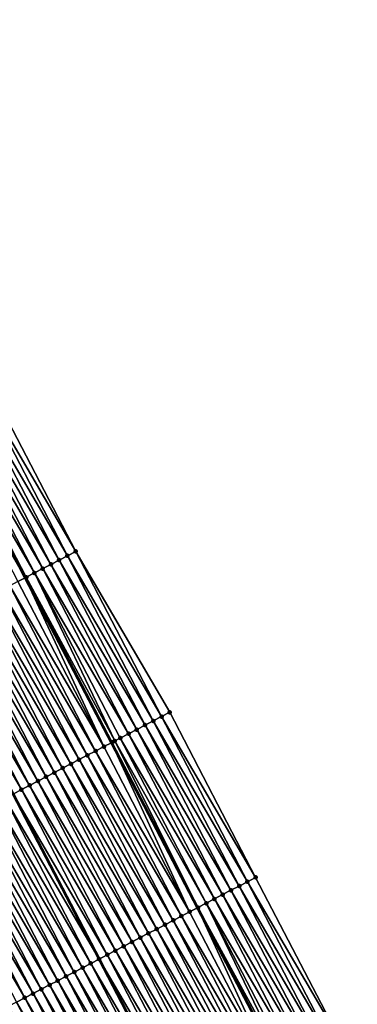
# Model space of a CAD drawing. Header units: feet. Extents: x 2010743 to 2022806, y 818705 to 837694.
# Tile 158 of 256: x 2012620 to 2012657, y 824715 to 824821. Entities that reach past the tile are written whole.
import ezdxf

# ---------------------------------------------------------------- set-up
doc = ezdxf.new("R2010")
doc.units = ezdxf.units.FT
doc.header["$MEASUREMENT"] = 0
for name, color, linetype, lineweight in [('EP_Travel Lane', 172, 'Continuous', 53), ('Road Shots', 141, 'Continuous', 100), ('STRIPING', 60, 'Continuous', 53)]:
    doc.layers.add(name, color=color, linetype=linetype, lineweight=lineweight)
doc.layers.add('I-77-MM17-21_NB-Surface-Border', color=7, linetype='Continuous')
doc.layers.add('I-77-MM17-21_NB-Surface-TIN', color=7, linetype='Continuous')

msp = doc.modelspace()

# ---------------------------------------------------------------- linework, layer by layer
at = {"layer": 'EP_Travel Lane'}
msp.add_polyline3d([(2012584.32, 824831.87, 318.06), (2012593.47, 824814.09, 317.76), (2012602.6, 824796.3, 317.48), (2012611.74, 824778.51, 317.21), (2012620.92, 824760.75, 316.94), (2012630.19, 824743.03, 316.64), (2012639.46, 824725.31, 316.43), (2012648.73, 824707.59, 316.09), (2012657.99, 824689.87, 315.8), (2012667.26, 824672.15, 315.52), (2012676.53, 824654.43, 315.23), (2012685.8, 824636.71, 314.95), (2012695.07, 824618.99, 314.64), (2012704.34, 824601.27, 314.37), (2012713.6, 824583.55, 314.1)], dxfattribs=at)
at = {"layer": 'I-77-MM17-21_NB-Surface-Border', "color": 3, "linetype": 'Continuous', "lineweight": -3}
msp.add_polyline3d([(2012586.77, 824833.14, 318.02), (2012596.88, 824815.87, 317.68), (2012607, 824798.59, 317.39), (2012617.12, 824781.31, 317.09), (2012626.35, 824763.58, 316.81), (2012636.47, 824746.3, 316.52), (2012645.71, 824728.57, 316.23), (2012654.95, 824710.83, 315.94), (2012664.18, 824693.09, 315.66), (2012672.53, 824674.89, 315.42), (2012681.77, 824657.16, 315.16), (2012690.12, 824638.96, 314.9), (2012699.36, 824621.22, 314.6), (2012708.59, 824603.48, 314.31), (2012718.72, 824586.22, 314.04)], dxfattribs=at)
at = {"layer": 'I-77-MM17-21_NB-Surface-TIN', "color": 128, "linetype": 'Continuous', "lineweight": -3}
for points in [[(2012625.46, 824763.12, 316.83), (2012616.23, 824780.85, 317.11), (2012615.34, 824780.39, 317.13)], [(2012626.35, 824763.58, 316.81), (2012617.12, 824781.31, 317.09), (2012616.23, 824780.85, 317.11)], [(2012625.46, 824763.12, 316.83), (2012626.35, 824763.58, 316.81), (2012616.23, 824780.85, 317.11)], [(2012623.69, 824762.19, 316.9), (2012614.46, 824779.93, 317.16), (2012613.57, 824779.46, 317.19)], [(2012624.57, 824762.65, 316.87), (2012615.34, 824780.39, 317.13), (2012614.46, 824779.93, 317.16)], [(2012623.69, 824762.19, 316.9), (2012624.57, 824762.65, 316.87), (2012614.46, 824779.93, 317.16)], [(2012624.57, 824762.65, 316.87), (2012625.46, 824763.12, 316.83), (2012615.34, 824780.39, 317.13)], [(2012621.91, 824761.27, 316.94), (2012612.68, 824779, 317.2), (2012611.8, 824778.54, 317.21)], [(2012622.8, 824761.73, 316.92), (2012613.57, 824779.46, 317.19), (2012612.68, 824779, 317.2)], [(2012621.91, 824761.27, 316.94), (2012622.8, 824761.73, 316.92), (2012612.68, 824779, 317.2)], [(2012622.8, 824761.73, 316.92), (2012623.69, 824762.19, 316.9), (2012613.57, 824779.46, 317.19)], [(2012610.91, 824778.08, 317.22), (2012620.92, 824760.75, 316.94), (2012611.74, 824778.51, 317.21)], [(2012620.14, 824760.34, 316.94), (2012620.92, 824760.75, 316.94), (2012610.91, 824778.08, 317.22)], [(2012621.03, 824760.8, 316.94), (2012611.8, 824778.54, 317.21), (2012611.74, 824778.51, 317.21)], [(2012621.03, 824760.8, 316.94), (2012611.74, 824778.51, 317.21), (2012620.92, 824760.75, 316.94)], [(2012621.03, 824760.8, 316.94), (2012621.91, 824761.27, 316.94), (2012611.8, 824778.54, 317.21)], [(2012634.7, 824745.38, 316.57), (2012625.46, 824763.12, 316.83), (2012624.57, 824762.65, 316.87)], [(2012635.59, 824745.84, 316.54), (2012626.35, 824763.58, 316.81), (2012625.46, 824763.12, 316.83)], [(2012634.7, 824745.38, 316.57), (2012635.59, 824745.84, 316.54), (2012625.46, 824763.12, 316.83)], [(2012635.59, 824745.84, 316.54), (2012636.47, 824746.3, 316.52), (2012626.35, 824763.58, 316.81)], [(2012632.04, 824743.99, 316.64), (2012622.8, 824761.73, 316.92), (2012621.91, 824761.27, 316.94)], [(2012632.92, 824744.45, 316.62), (2012623.69, 824762.19, 316.9), (2012622.8, 824761.73, 316.92)], [(2012632.04, 824743.99, 316.64), (2012632.92, 824744.45, 316.62), (2012622.8, 824761.73, 316.92)], [(2012633.81, 824744.92, 316.59), (2012624.57, 824762.65, 316.87), (2012623.69, 824762.19, 316.9)], [(2012632.92, 824744.45, 316.62), (2012633.81, 824744.92, 316.59), (2012623.69, 824762.19, 316.9)], [(2012633.81, 824744.92, 316.59), (2012634.7, 824745.38, 316.57), (2012624.57, 824762.65, 316.87)], [(2012629.38, 824742.61, 316.64), (2012620.92, 824760.75, 316.94), (2012620.14, 824760.34, 316.94)], [(2012621.03, 824760.8, 316.94), (2012620.92, 824760.75, 316.94), (2012630.19, 824743.03, 316.64)], [(2012629.38, 824742.61, 316.64), (2012630.19, 824743.03, 316.64), (2012620.92, 824760.75, 316.94)], [(2012630.55, 824743.22, 316.65), (2012621.91, 824761.27, 316.94), (2012621.03, 824760.8, 316.94)], [(2012630.26, 824743.07, 316.64), (2012621.03, 824760.8, 316.94), (2012630.19, 824743.03, 316.64)], [(2012630.26, 824743.07, 316.64), (2012630.55, 824743.22, 316.65), (2012621.03, 824760.8, 316.94)], [(2012630.55, 824743.22, 316.65), (2012631.15, 824743.53, 316.65), (2012621.91, 824761.27, 316.94)], [(2012631.15, 824743.53, 316.65), (2012632.04, 824743.99, 316.64), (2012621.91, 824761.27, 316.94)], [(2012628.49, 824742.14, 316.66), (2012619.25, 824759.88, 316.95), (2012618.37, 824759.42, 316.96)], [(2012629.38, 824742.61, 316.64), (2012620.14, 824760.34, 316.94), (2012619.25, 824759.88, 316.95)], [(2012628.49, 824742.14, 316.66), (2012629.38, 824742.61, 316.64), (2012619.25, 824759.88, 316.95)], [(2012625.83, 824740.76, 316.71), (2012616.59, 824758.49, 316.99), (2012615.71, 824758.03, 317.01)], [(2012626.72, 824741.22, 316.69), (2012617.48, 824758.96, 316.98), (2012616.59, 824758.49, 316.99)], [(2012625.83, 824740.76, 316.71), (2012626.72, 824741.22, 316.69), (2012616.59, 824758.49, 316.99)], [(2012627.6, 824741.68, 316.67), (2012618.37, 824759.42, 316.96), (2012617.48, 824758.96, 316.98)], [(2012626.72, 824741.22, 316.69), (2012627.6, 824741.68, 316.67), (2012617.48, 824758.96, 316.98)], [(2012627.6, 824741.68, 316.67), (2012628.49, 824742.14, 316.66), (2012618.37, 824759.42, 316.96)], [(2012624.06, 824739.83, 316.74), (2012614.82, 824757.57, 317.02), (2012613.93, 824757.11, 317.04)], [(2012624.94, 824740.3, 316.73), (2012615.71, 824758.03, 317.01), (2012614.82, 824757.57, 317.02)], [(2012624.06, 824739.83, 316.74), (2012624.94, 824740.3, 316.73), (2012614.82, 824757.57, 317.02)], [(2012624.94, 824740.3, 316.73), (2012625.83, 824740.76, 316.71), (2012615.71, 824758.03, 317.01)], [(2012622.28, 824738.91, 316.77), (2012613.05, 824756.65, 317.06), (2012612.16, 824756.18, 317.07)], [(2012623.17, 824739.37, 316.76), (2012613.93, 824757.11, 317.04), (2012613.05, 824756.65, 317.06)], [(2012622.28, 824738.91, 316.77), (2012623.17, 824739.37, 316.76), (2012613.05, 824756.65, 317.06)], [(2012623.17, 824739.37, 316.76), (2012624.06, 824739.83, 316.74), (2012613.93, 824757.11, 317.04)], [(2012620.51, 824737.99, 316.81), (2012611.27, 824755.72, 317.1), (2012610.39, 824755.26, 317.12)], [(2012621.4, 824738.45, 316.79), (2012612.16, 824756.18, 317.07), (2012611.27, 824755.72, 317.1)], [(2012620.51, 824737.99, 316.81), (2012621.4, 824738.45, 316.79), (2012611.27, 824755.72, 317.1)], [(2012621.4, 824738.45, 316.79), (2012622.28, 824738.91, 316.77), (2012612.16, 824756.18, 317.07)], [(2012620.51, 824737.99, 316.81), (2012610.39, 824755.26, 317.12), (2012619.62, 824737.52, 316.82)], [(2012644.82, 824728.1, 316.25), (2012635.59, 824745.84, 316.54), (2012634.7, 824745.38, 316.57)], [(2012645.71, 824728.57, 316.23), (2012636.47, 824746.3, 316.52), (2012635.59, 824745.84, 316.54)], [(2012644.82, 824728.1, 316.25), (2012645.71, 824728.57, 316.23), (2012635.59, 824745.84, 316.54)], [(2012643.05, 824727.18, 316.32), (2012633.81, 824744.92, 316.59), (2012632.92, 824744.45, 316.62)], [(2012643.94, 824727.64, 316.28), (2012634.7, 824745.38, 316.57), (2012633.81, 824744.92, 316.59)], [(2012643.05, 824727.18, 316.32), (2012643.94, 824727.64, 316.28), (2012633.81, 824744.92, 316.59)], [(2012643.94, 824727.64, 316.28), (2012644.82, 824728.1, 316.25), (2012634.7, 824745.38, 316.57)], [(2012641.28, 824726.25, 316.4), (2012632.04, 824743.99, 316.64), (2012631.15, 824743.53, 316.65)], [(2012642.16, 824726.72, 316.36), (2012632.92, 824744.45, 316.62), (2012632.04, 824743.99, 316.64)], [(2012641.28, 824726.25, 316.4), (2012642.16, 824726.72, 316.36), (2012632.04, 824743.99, 316.64)], [(2012642.16, 824726.72, 316.36), (2012643.05, 824727.18, 316.32), (2012632.92, 824744.45, 316.62)], [(2012638.61, 824724.87, 316.44), (2012630.19, 824743.03, 316.64), (2012629.38, 824742.61, 316.64)], [(2012630.26, 824743.07, 316.64), (2012630.19, 824743.03, 316.64), (2012639.46, 824725.31, 316.43)], [(2012638.61, 824724.87, 316.44), (2012639.46, 824725.31, 316.43), (2012630.19, 824743.03, 316.64)], [(2012639.5, 824725.33, 316.43), (2012630.55, 824743.22, 316.65), (2012630.26, 824743.07, 316.64)], [(2012639.5, 824725.33, 316.43), (2012630.26, 824743.07, 316.64), (2012639.46, 824725.31, 316.43)], [(2012640.39, 824725.79, 316.43), (2012631.15, 824743.53, 316.65), (2012630.55, 824743.22, 316.65)], [(2012639.5, 824725.33, 316.43), (2012640.39, 824725.79, 316.43), (2012630.55, 824743.22, 316.65)], [(2012640.39, 824725.79, 316.43), (2012641.28, 824726.25, 316.4), (2012631.15, 824743.53, 316.65)], [(2012636.84, 824723.94, 316.46), (2012627.6, 824741.68, 316.67), (2012626.72, 824741.22, 316.69)], [(2012637.73, 824724.41, 316.45), (2012628.49, 824742.14, 316.66), (2012627.6, 824741.68, 316.67)], [(2012636.84, 824723.94, 316.46), (2012637.73, 824724.41, 316.45), (2012627.6, 824741.68, 316.67)], [(2012638.61, 824724.87, 316.44), (2012629.38, 824742.61, 316.64), (2012628.49, 824742.14, 316.66)], [(2012637.73, 824724.41, 316.45), (2012638.61, 824724.87, 316.44), (2012628.49, 824742.14, 316.66)], [(2012635.07, 824723.02, 316.49), (2012625.83, 824740.76, 316.71), (2012624.94, 824740.3, 316.73)], [(2012635.95, 824723.48, 316.48), (2012626.72, 824741.22, 316.69), (2012625.83, 824740.76, 316.71)], [(2012635.07, 824723.02, 316.49), (2012635.95, 824723.48, 316.48), (2012625.83, 824740.76, 316.71)], [(2012635.95, 824723.48, 316.48), (2012636.84, 824723.94, 316.46), (2012626.72, 824741.22, 316.69)], [(2012633.29, 824722.1, 316.51), (2012624.06, 824739.83, 316.74), (2012623.17, 824739.37, 316.76)], [(2012634.18, 824722.56, 316.5), (2012624.94, 824740.3, 316.73), (2012624.06, 824739.83, 316.74)], [(2012633.29, 824722.1, 316.51), (2012634.18, 824722.56, 316.5), (2012624.06, 824739.83, 316.74)], [(2012634.18, 824722.56, 316.5), (2012635.07, 824723.02, 316.49), (2012624.94, 824740.3, 316.73)], [(2012630.63, 824720.71, 316.57), (2012621.4, 824738.45, 316.79), (2012620.51, 824737.99, 316.81)], [(2012631.52, 824721.17, 316.55), (2012622.28, 824738.91, 316.77), (2012621.4, 824738.45, 316.79)], [(2012630.63, 824720.71, 316.57), (2012631.52, 824721.17, 316.55), (2012621.4, 824738.45, 316.79)], [(2012632.41, 824721.63, 316.53), (2012623.17, 824739.37, 316.76), (2012622.28, 824738.91, 316.77)], [(2012631.52, 824721.17, 316.55), (2012632.41, 824721.63, 316.53), (2012622.28, 824738.91, 316.77)], [(2012632.41, 824721.63, 316.53), (2012633.29, 824722.1, 316.51), (2012623.17, 824739.37, 316.76)], [(2012618.74, 824737.06, 316.85), (2012628.86, 824719.79, 316.61), (2012619.62, 824737.52, 316.82)], [(2012629.75, 824720.25, 316.59), (2012620.51, 824737.99, 316.81), (2012619.62, 824737.52, 316.82)], [(2012629.75, 824720.25, 316.59), (2012619.62, 824737.52, 316.82), (2012628.86, 824719.79, 316.61)], [(2012629.75, 824720.25, 316.59), (2012630.63, 824720.71, 316.57), (2012620.51, 824737.99, 316.81)], [(2012627.09, 824718.86, 316.64), (2012617.85, 824736.6, 316.87), (2012616.96, 824736.14, 316.88)], [(2012627.97, 824719.32, 316.63), (2012618.74, 824737.06, 316.85), (2012617.85, 824736.6, 316.87)], [(2012627.09, 824718.86, 316.64), (2012627.97, 824719.32, 316.63), (2012617.85, 824736.6, 316.87)], [(2012627.97, 824719.32, 316.63), (2012628.86, 824719.79, 316.61), (2012618.74, 824737.06, 316.85)], [(2012625.31, 824717.94, 316.68), (2012616.07, 824735.67, 316.9), (2012615.19, 824735.21, 316.92)], [(2012626.2, 824718.4, 316.66), (2012616.96, 824736.14, 316.88), (2012616.07, 824735.67, 316.9)], [(2012625.31, 824717.94, 316.68), (2012626.2, 824718.4, 316.66), (2012616.07, 824735.67, 316.9)], [(2012626.2, 824718.4, 316.66), (2012627.09, 824718.86, 316.64), (2012616.96, 824736.14, 316.88)], [(2012622.65, 824716.55, 316.74), (2012613.41, 824734.29, 316.96), (2012612.53, 824733.83, 316.97)], [(2012623.54, 824717.01, 316.72), (2012614.3, 824734.75, 316.94), (2012613.41, 824734.29, 316.96)], [(2012622.65, 824716.55, 316.74), (2012623.54, 824717.01, 316.72), (2012613.41, 824734.29, 316.96)], [(2012624.43, 824717.47, 316.7), (2012615.19, 824735.21, 316.92), (2012614.3, 824734.75, 316.94)], [(2012623.54, 824717.01, 316.72), (2012624.43, 824717.47, 316.7), (2012614.3, 824734.75, 316.94)], [(2012624.43, 824717.47, 316.7), (2012625.31, 824717.94, 316.68), (2012615.19, 824735.21, 316.92)], [(2012620.88, 824715.63, 316.79), (2012611.64, 824733.36, 316.99), (2012610.75, 824732.9, 317.01)], [(2012621.76, 824716.09, 316.76), (2012612.53, 824733.83, 316.97), (2012611.64, 824733.36, 316.99)], [(2012620.88, 824715.63, 316.79), (2012621.76, 824716.09, 316.76), (2012611.64, 824733.36, 316.99)], [(2012621.76, 824716.09, 316.76), (2012622.65, 824716.55, 316.74), (2012612.53, 824733.83, 316.97)], [(2012619.99, 824715.16, 316.82), (2012620.88, 824715.63, 316.79), (2012610.75, 824732.9, 317.01)], [(2012654.06, 824710.37, 315.96), (2012644.82, 824728.1, 316.25), (2012643.94, 824727.64, 316.28)], [(2012654.95, 824710.83, 315.94), (2012645.71, 824728.57, 316.23), (2012644.82, 824728.1, 316.25)], [(2012654.06, 824710.37, 315.96), (2012654.95, 824710.83, 315.94), (2012644.82, 824728.1, 316.25)], [(2012652.29, 824709.44, 316.03), (2012643.05, 824727.18, 316.32), (2012642.16, 824726.72, 316.36)], [(2012653.17, 824709.9, 315.98), (2012643.94, 824727.64, 316.28), (2012643.05, 824727.18, 316.32)], [(2012652.29, 824709.44, 316.03), (2012653.17, 824709.9, 315.98), (2012643.05, 824727.18, 316.32)], [(2012653.17, 824709.9, 315.98), (2012654.06, 824710.37, 315.96), (2012643.94, 824727.64, 316.28)], [(2012649.11, 824707.79, 316.11), (2012640.39, 824725.79, 316.43), (2012639.5, 824725.33, 316.43)], [(2012650.51, 824708.52, 316.09), (2012641.28, 824726.25, 316.4), (2012640.39, 824725.79, 316.43)], [(2012649.11, 824707.79, 316.11), (2012649.62, 824708.06, 316.1), (2012640.39, 824725.79, 316.43)], [(2012649.62, 824708.06, 316.1), (2012650.51, 824708.52, 316.09), (2012640.39, 824725.79, 316.43)], [(2012651.4, 824708.98, 316.06), (2012642.16, 824726.72, 316.36), (2012641.28, 824726.25, 316.4)], [(2012650.51, 824708.52, 316.09), (2012651.4, 824708.98, 316.06), (2012641.28, 824726.25, 316.4)], [(2012651.4, 824708.98, 316.06), (2012652.29, 824709.44, 316.03), (2012642.16, 824726.72, 316.36)], [(2012647.85, 824707.13, 316.1), (2012638.61, 824724.87, 316.44), (2012637.73, 824724.41, 316.45)], [(2012647.85, 824707.13, 316.1), (2012639.46, 824725.31, 316.43), (2012638.61, 824724.87, 316.44)], [(2012639.5, 824725.33, 316.43), (2012639.46, 824725.31, 316.43), (2012648.73, 824707.59, 316.09)], [(2012647.85, 824707.13, 316.1), (2012648.73, 824707.59, 316.09), (2012639.46, 824725.31, 316.43)], [(2012648.74, 824707.59, 316.09), (2012639.5, 824725.33, 316.43), (2012648.73, 824707.59, 316.09)], [(2012648.74, 824707.59, 316.09), (2012649.11, 824707.79, 316.11), (2012639.5, 824725.33, 316.43)], [(2012646.08, 824706.21, 316.13), (2012636.84, 824723.94, 316.46), (2012635.95, 824723.48, 316.48)], [(2012646.96, 824706.67, 316.12), (2012637.73, 824724.41, 316.45), (2012636.84, 824723.94, 316.46)], [(2012646.08, 824706.21, 316.13), (2012646.96, 824706.67, 316.12), (2012636.84, 824723.94, 316.46)], [(2012646.96, 824706.67, 316.12), (2012647.85, 824707.13, 316.1), (2012637.73, 824724.41, 316.45)], [(2012643.42, 824704.82, 316.19), (2012634.18, 824722.56, 316.5), (2012633.29, 824722.1, 316.51)], [(2012644.3, 824705.28, 316.17), (2012635.07, 824723.02, 316.49), (2012634.18, 824722.56, 316.5)], [(2012643.42, 824704.82, 316.19), (2012644.3, 824705.28, 316.17), (2012634.18, 824722.56, 316.5)], [(2012645.19, 824705.75, 316.15), (2012635.95, 824723.48, 316.48), (2012635.07, 824723.02, 316.49)], [(2012644.3, 824705.28, 316.17), (2012645.19, 824705.75, 316.15), (2012635.07, 824723.02, 316.49)], [(2012645.19, 824705.75, 316.15), (2012646.08, 824706.21, 316.13), (2012635.95, 824723.48, 316.48)], [(2012641.64, 824703.9, 316.22), (2012632.41, 824721.63, 316.53), (2012631.52, 824721.17, 316.55)], [(2012642.53, 824704.36, 316.2), (2012633.29, 824722.1, 316.51), (2012632.41, 824721.63, 316.53)], [(2012641.64, 824703.9, 316.22), (2012642.53, 824704.36, 316.2), (2012632.41, 824721.63, 316.53)], [(2012642.53, 824704.36, 316.2), (2012643.42, 824704.82, 316.19), (2012633.29, 824722.1, 316.51)], [(2012639.87, 824702.97, 316.26), (2012630.63, 824720.71, 316.57), (2012629.75, 824720.25, 316.59)], [(2012640.76, 824703.44, 316.24), (2012631.52, 824721.17, 316.55), (2012630.63, 824720.71, 316.57)], [(2012639.87, 824702.97, 316.26), (2012640.76, 824703.44, 316.24), (2012630.63, 824720.71, 316.57)], [(2012640.76, 824703.44, 316.24), (2012641.64, 824703.9, 316.22), (2012631.52, 824721.17, 316.55)], [(2012627.97, 824719.32, 316.63), (2012638.1, 824702.05, 316.3), (2012628.86, 824719.79, 316.61)], [(2012638.98, 824702.51, 316.28), (2012629.75, 824720.25, 316.59), (2012628.86, 824719.79, 316.61)], [(2012638.98, 824702.51, 316.28), (2012628.86, 824719.79, 316.61), (2012638.1, 824702.05, 316.3)], [(2012638.98, 824702.51, 316.28), (2012639.87, 824702.97, 316.26), (2012629.75, 824720.25, 316.59)], [(2012635.44, 824700.66, 316.35), (2012626.2, 824718.4, 316.66), (2012625.31, 824717.94, 316.68)], [(2012636.32, 824701.12, 316.34), (2012627.09, 824718.86, 316.64), (2012626.2, 824718.4, 316.66)], [(2012635.44, 824700.66, 316.35), (2012636.32, 824701.12, 316.34), (2012626.2, 824718.4, 316.66)], [(2012637.21, 824701.59, 316.33), (2012627.97, 824719.32, 316.63), (2012627.09, 824718.86, 316.64)], [(2012636.32, 824701.12, 316.34), (2012637.21, 824701.59, 316.33), (2012627.09, 824718.86, 316.64)], [(2012637.21, 824701.59, 316.33), (2012638.1, 824702.05, 316.3), (2012627.97, 824719.32, 316.63)], [(2012633.66, 824699.74, 316.39), (2012624.43, 824717.47, 316.7), (2012623.54, 824717.01, 316.72)], [(2012634.55, 824700.2, 316.37), (2012625.31, 824717.94, 316.68), (2012624.43, 824717.47, 316.7)], [(2012633.66, 824699.74, 316.39), (2012634.55, 824700.2, 316.37), (2012624.43, 824717.47, 316.7)], [(2012634.55, 824700.2, 316.37), (2012635.44, 824700.66, 316.35), (2012625.31, 824717.94, 316.68)], [(2012631.89, 824698.81, 316.43), (2012622.65, 824716.55, 316.74), (2012621.76, 824716.09, 316.76)], [(2012632.78, 824699.28, 316.41), (2012623.54, 824717.01, 316.72), (2012622.65, 824716.55, 316.74)], [(2012631.89, 824698.81, 316.43), (2012632.78, 824699.28, 316.41), (2012622.65, 824716.55, 316.74)], [(2012632.78, 824699.28, 316.41), (2012633.66, 824699.74, 316.39), (2012623.54, 824717.01, 316.72)], [(2012629.23, 824697.43, 316.5), (2012619.99, 824715.16, 316.82), (2012619.1, 824714.7, 316.84)], [(2012630.11, 824697.89, 316.47), (2012620.88, 824715.63, 316.79), (2012619.99, 824715.16, 316.82)], [(2012629.23, 824697.43, 316.5), (2012630.11, 824697.89, 316.47), (2012619.99, 824715.16, 316.82)], [(2012631, 824698.35, 316.45), (2012621.76, 824716.09, 316.76), (2012620.88, 824715.63, 316.79)], [(2012630.11, 824697.89, 316.47), (2012631, 824698.35, 316.45), (2012620.88, 824715.63, 316.79)], [(2012631, 824698.35, 316.45), (2012631.89, 824698.81, 316.43), (2012621.76, 824716.09, 316.76)]]:
    msp.add_3dface(points, dxfattribs=at)
at = {"layer": 'Road Shots', "lineweight": 100}
for p in [(2012625.46, 824763.12, 316.83), (2012626.35, 824763.58, 316.81), (2012622.8, 824761.73, 316.92), (2012623.69, 824762.19, 316.9), (2012624.57, 824762.65, 316.87), (2012621.03, 824760.8, 316.94), (2012621.91, 824761.27, 316.94), (2012635.59, 824745.84, 316.54), (2012636.47, 824746.3, 316.52), (2012633.81, 824744.92, 316.59), (2012634.7, 824745.38, 316.57), (2012632.04, 824743.99, 316.64), (2012632.92, 824744.45, 316.62), (2012630.26, 824743.07, 316.64), (2012630.55, 824743.22, 316.65), (2012631.15, 824743.53, 316.65), (2012627.6, 824741.68, 316.67), (2012628.49, 824742.14, 316.66), (2012629.38, 824742.61, 316.64), (2012625.83, 824740.76, 316.71), (2012626.72, 824741.22, 316.69), (2012624.06, 824739.83, 316.74), (2012624.94, 824740.3, 316.73), (2012621.4, 824738.45, 316.79), (2012622.28, 824738.91, 316.77), (2012623.17, 824739.37, 316.76), (2012620.51, 824737.99, 316.81), (2012644.82, 824728.1, 316.25), (2012645.71, 824728.57, 316.23), (2012643.05, 824727.18, 316.32), (2012643.94, 824727.64, 316.28), (2012640.39, 824725.79, 316.43), (2012641.28, 824726.25, 316.4), (2012642.16, 824726.72, 316.36), (2012638.61, 824724.87, 316.44), (2012639.5, 824725.33, 316.43), (2012636.84, 824723.94, 316.46), (2012637.73, 824724.41, 316.45), (2012634.18, 824722.56, 316.5), (2012635.07, 824723.02, 316.49), (2012635.95, 824723.48, 316.48), (2012632.41, 824721.63, 316.53), (2012633.29, 824722.1, 316.51), (2012630.63, 824720.71, 316.57), (2012631.52, 824721.17, 316.55), (2012628.86, 824719.79, 316.61), (2012629.75, 824720.25, 316.59), (2012626.2, 824718.4, 316.66), (2012627.09, 824718.86, 316.64), (2012627.97, 824719.32, 316.63), (2012624.43, 824717.47, 316.7), (2012625.31, 824717.94, 316.68), (2012622.65, 824716.55, 316.74), (2012623.54, 824717.01, 316.72), (2012620.88, 824715.63, 316.79), (2012621.76, 824716.09, 316.76)]:
    msp.add_point(p, dxfattribs=at)
at = {"layer": 'STRIPING'}
msp.add_polyline3d([(2012573.46, 824826.22, 318.25), (2012582.69, 824808.48, 317.97), (2012591.92, 824790.74, 317.68), (2012601.15, 824773, 317.4), (2012610.39, 824755.26, 317.12), (2012619.62, 824737.52, 316.82), (2012628.86, 824719.79, 316.61), (2012638.1, 824702.05, 316.3), (2012647.33, 824684.31, 316.01), (2012656.57, 824666.57, 315.72), (2012665.81, 824648.84, 315.42), (2012675.04, 824631.1, 315.13), (2012684.28, 824613.36, 314.81), (2012693.52, 824595.63, 314.54), (2012702.76, 824577.89, 314.26)], dxfattribs=at)

doc.saveas('drawing.dxf')
